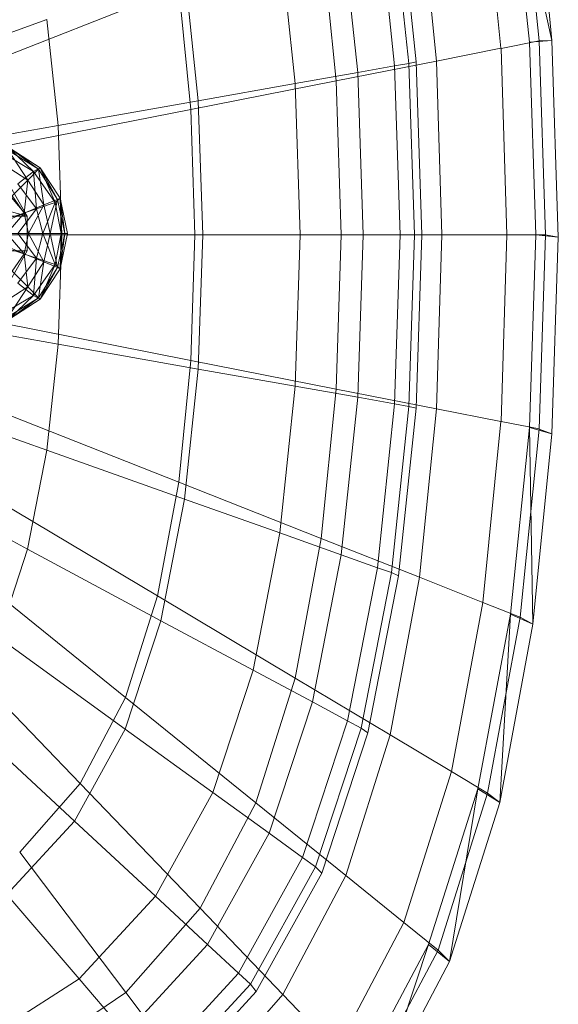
# Model space of a CAD drawing. Header units: metres. Extents: x 397.7 to 427.5, y 12.7 to 28.4.
# Tile 32 of 139: x 404.6448 to 404.7318, y 27.166 to 27.325. Entities that reach past the tile are written whole.
import ezdxf

# ---------------------------------------------------------------- set-up
doc = ezdxf.new("R2010")
doc.units = ezdxf.units.M
doc.layers.add('02_MOBILIARIO', color=7, linetype='Continuous', lineweight=18)
doc.layers.add('A-DETL-____-MBND', color=7, linetype='Continuous', lineweight=18)

# ---------------------------------------------------------------- blocks, each defined once
blk = doc.blocks.new('Family - Rentamans P2-153289-05_CLI_AIGUA_P2')
at = {"layer": 'A-DETL-____-MBND', "color": 253, "true_color": 0xaaaaaa}
for p, q in [((0.26398, 0.21415), (0.26089, 0.24493)), ((0.26035, 0.21386), (0.2573, 0.24402)), ((0.26398, 0.21415), (0.2573, 0.24402)), ((0.26192, 0.2141), (0.25887, 0.24449)), ((0.25575, 0.21289), (0.25282, 0.2421)), ((0.23806, 0.23729), (0.24088, 0.21045)), ((0.23919, 0.23784), (0.24205, 0.21072)), ((0.24532, 0.21083), (0.24258, 0.23805)), ((0.2358, 0.23649), (0.23859, 0.21004)), ((0.22995, 0.23441), (0.23263, 0.20898)), ((0.22004, 0.23089), (0.22254, 0.20719)), ((0.22913, 0.20764), (0.2267, 0.23178)), ((0.20468, 0.22542), (0.20689, 0.20442)), ((0.20373, 0.22269), (0.1733, 0.21066)), ((0.20373, 0.22269), (0.2057, 0.20303)), ((0.15302, 0.20705), (0.18245, 0.21752)), ((0.18245, 0.21752), (0.18425, 0.2004)), ((0.25576, 0.21288), (0.26192, 0.2141)), ((0.26398, 0.21415), (0.26035, 0.21386)), ((0.26136, 0.18276), (0.26035, 0.21386)), ((0.26192, 0.2141), (0.26398, 0.21415)), ((0.26293, 0.18276), (0.26192, 0.2141)), ((0.265, 0.1824), (0.26398, 0.21415)), ((0.24532, 0.21083), (0.25575, 0.21289)), ((0.25672, 0.18276), (0.25576, 0.21288)), ((0.22913, 0.20764), (0.24532, 0.21083)), ((0.23263, 0.20898), (0.23859, 0.21004)), ((0.23859, 0.21004), (0.24088, 0.21045)), ((0.23859, 0.21004), (0.2395, 0.18276)), ((0.24088, 0.21045), (0.24205, 0.21072)), ((0.24088, 0.21045), (0.24181, 0.18276)), ((0.24205, 0.21072), (0.24299, 0.18276)), ((0.24622, 0.18276), (0.24532, 0.21083)), ((0.22254, 0.20719), (0.23263, 0.20898)), ((0.23263, 0.20898), (0.23351, 0.18276)), ((0.2057, 0.20303), (0.22913, 0.20764)), ((0.20689, 0.20442), (0.22254, 0.20719)), ((0.22254, 0.20719), (0.22336, 0.18276)), ((0.22993, 0.18276), (0.22913, 0.20764)), ((0.18425, 0.2004), (0.20689, 0.20442)), ((0.20689, 0.20442), (0.20762, 0.18276)), ((0.2057, 0.20303), (0.17468, 0.19693)), ((0.2057, 0.20303), (0.20635, 0.18276)), ((0.18425, 0.2004), (0.15428, 0.19509)), ((0.18425, 0.2004), (0.18485, 0.18276)), ((0.17527, 0.19599), (0.18027, 0.19299)), ((0.17627, 0.19639), (0.17937, 0.19159)), ((0.18107, 0.19339), (0.17627, 0.19639)), ((0.17637, 0.19679), (0.18137, 0.19359)), ((0.18027, 0.19299), (0.17637, 0.19679)), ((0.17647, 0.19679), (0.18107, 0.19339)), ((0.18137, 0.19359), (0.17647, 0.19679)), ((0.17647, 0.19679), (0.18137, 0.19359)), ((0.17537, 0.19419), (0.17937, 0.19159)), ((0.17777, 0.19099), (0.18027, 0.19299)), ((0.18107, 0.19339), (0.17937, 0.19159)), ((0.18027, 0.19299), (0.18137, 0.19359)), ((0.18027, 0.19299), (0.18377, 0.18799)), ((0.18077, 0.18699), (0.18027, 0.19299)), ((0.18137, 0.19359), (0.18107, 0.19339)), ((0.18107, 0.19339), (0.18197, 0.18759)), ((0.18417, 0.18849), (0.18107, 0.19339)), ((0.18137, 0.19359), (0.18417, 0.18849)), ((0.18137, 0.19359), (0.18457, 0.18869)), ((0.18457, 0.18869), (0.18137, 0.19359)), ((0.18377, 0.18799), (0.18137, 0.19359)), ((0.17937, 0.19159), (0.17687, 0.18909)), ((0.17777, 0.19099), (0.18077, 0.18699)), ((0.17937, 0.19159), (0.17877, 0.18629)), ((0.17937, 0.19159), (0.18197, 0.18759)), ((0.17925, 0.18579), (0.16119, 0.19079)), ((0.17925, 0.18579), (0.17509, 0.19079)), ((0.17925, 0.18579), (0.17644, 0.19079)), ((0.17877, 0.18629), (0.17687, 0.18909)), ((0.18077, 0.18699), (0.18377, 0.18799)), ((0.18177, 0.18299), (0.18377, 0.18799)), ((0.18417, 0.18849), (0.18197, 0.18759)), ((0.18417, 0.18849), (0.18297, 0.18299)), ((0.18377, 0.18799), (0.18457, 0.18869)), ((0.18377, 0.18799), (0.18477, 0.18299)), ((0.18457, 0.18869), (0.18417, 0.18849)), ((0.18537, 0.18299), (0.18417, 0.18849)), ((0.18457, 0.18869), (0.18577, 0.18299)), ((0.18577, 0.18299), (0.18457, 0.18869)), ((0.18457, 0.18869), (0.18537, 0.18299)), ((0.18457, 0.18869), (0.18477, 0.18299)), ((0.17877, 0.18629), (0.17577, 0.18499)), ((0.17877, 0.18629), (0.17597, 0.18299)), ((0.17697, 0.18569), (0.18077, 0.18699)), ((0.17777, 0.18299), (0.18077, 0.18699)), ((0.18197, 0.18759), (0.17877, 0.18629)), ((0.17947, 0.18299), (0.17877, 0.18629)), ((0.18197, 0.18759), (0.17947, 0.18299)), ((0.18077, 0.18699), (0.18177, 0.18299)), ((0.18197, 0.18759), (0.18297, 0.18299)), ((0.15837, 0.18579), (0.17925, 0.18579)), ((0.178, 0.18579), (0.17925, 0.18579)), ((0.17925, 0.18019), (0.17925, 0.18579)), ((0.17947, 0.18299), (0.17597, 0.18299)), ((0.17877, 0.17969), (0.17597, 0.18299)), ((0.17777, 0.18299), (0.18177, 0.18299)), ((0.17777, 0.18299), (0.18077, 0.17899)), ((0.17947, 0.18299), (0.17877, 0.17969)), ((0.18297, 0.18299), (0.17947, 0.18299)), ((0.18197, 0.17839), (0.17947, 0.18299)), ((0.18077, 0.17899), (0.18177, 0.18299)), ((0.18177, 0.18299), (0.18477, 0.18299)), ((0.18177, 0.18299), (0.18377, 0.17799)), ((0.18297, 0.18299), (0.18197, 0.17839)), ((0.18537, 0.18299), (0.18297, 0.18299)), ((0.18297, 0.18299), (0.18417, 0.17749)), ((0.18477, 0.18299), (0.18377, 0.17799)), ((0.18537, 0.18299), (0.18417, 0.17749)), ((0.18457, 0.17729), (0.18577, 0.18299)), ((0.18577, 0.18299), (0.18457, 0.17729)), ((0.18457, 0.17729), (0.18537, 0.18299)), ((0.18477, 0.18299), (0.18457, 0.17729)), ((0.18477, 0.18299), (0.18577, 0.18299)), ((0.18577, 0.18299), (0.18537, 0.18299)), ((0.18485, 0.18276), (0.15469, 0.18276)), ((0.20635, 0.18276), (0.17514, 0.18276)), ((0.18485, 0.18276), (0.18425, 0.16511)), ((0.20762, 0.18276), (0.18485, 0.18276)), ((0.20635, 0.18276), (0.2057, 0.16248)), ((0.20635, 0.18276), (0.22993, 0.18276)), ((0.20762, 0.18276), (0.20689, 0.1611)), ((0.20762, 0.18276), (0.22336, 0.18276)), ((0.22336, 0.18276), (0.22254, 0.15832)), ((0.22336, 0.18276), (0.23351, 0.18276)), ((0.22913, 0.15787), (0.22993, 0.18276)), ((0.22993, 0.18276), (0.24622, 0.18276)), ((0.23351, 0.18276), (0.23262, 0.15653)), ((0.23351, 0.18276), (0.2395, 0.18276)), ((0.2395, 0.18276), (0.23859, 0.15548)), ((0.2395, 0.18276), (0.24181, 0.18276)), ((0.24181, 0.18276), (0.24088, 0.15507)), ((0.24181, 0.18276), (0.24299, 0.18276)), ((0.24299, 0.18276), (0.24205, 0.15479)), ((0.24532, 0.15469), (0.24622, 0.18276)), ((0.24622, 0.18276), (0.25672, 0.18276)), ((0.25576, 0.15263), (0.25672, 0.18276)), ((0.25672, 0.18276), (0.26293, 0.18276)), ((0.26035, 0.15166), (0.26136, 0.18276)), ((0.265, 0.1824), (0.26136, 0.18276)), ((0.26192, 0.15141), (0.26293, 0.18276)), ((0.26293, 0.18276), (0.265, 0.1824)), ((0.26398, 0.15065), (0.265, 0.1824)), ((0.15837, 0.18019), (0.17925, 0.18019)), ((0.17577, 0.18099), (0.17877, 0.17969)), ((0.17644, 0.17519), (0.17925, 0.18019)), ((0.17877, 0.17969), (0.17687, 0.17689)), ((0.17697, 0.18029), (0.18077, 0.17899)), ((0.17925, 0.18019), (0.178, 0.18019)), ((0.18197, 0.17839), (0.17877, 0.17969)), ((0.17877, 0.17969), (0.17937, 0.17439)), ((0.17777, 0.17499), (0.18077, 0.17899)), ((0.18197, 0.17839), (0.17937, 0.17439)), ((0.18077, 0.17899), (0.18027, 0.17299)), ((0.18077, 0.17899), (0.18377, 0.17799)), ((0.18107, 0.17259), (0.18197, 0.17839)), ((0.18417, 0.17749), (0.18197, 0.17839)), ((0.17687, 0.17689), (0.17937, 0.17439)), ((0.18377, 0.17799), (0.18027, 0.17299)), ((0.18417, 0.17749), (0.18107, 0.17259)), ((0.18377, 0.17799), (0.18137, 0.17239)), ((0.18417, 0.17749), (0.18137, 0.17239)), ((0.18137, 0.17239), (0.18457, 0.17729)), ((0.18457, 0.17729), (0.18137, 0.17239)), ((0.18377, 0.17799), (0.18457, 0.17729)), ((0.18457, 0.17729), (0.18417, 0.17749)), ((0.18027, 0.17299), (0.17777, 0.17499)), ((0.17937, 0.17439), (0.17537, 0.17179)), ((0.17937, 0.17439), (0.17627, 0.16959)), ((0.17937, 0.17439), (0.18107, 0.17259)), ((0.18027, 0.17299), (0.17527, 0.16999)), ((0.18107, 0.17259), (0.17627, 0.16959)), ((0.18027, 0.17299), (0.17637, 0.16919)), ((0.18137, 0.17239), (0.17637, 0.16919)), ((0.18107, 0.17259), (0.17647, 0.16919)), ((0.18137, 0.17239), (0.17647, 0.16919)), ((0.17647, 0.16919), (0.18137, 0.17239)), ((0.18137, 0.17239), (0.18027, 0.17299)), ((0.18137, 0.17239), (0.18107, 0.17259)), ((0.18425, 0.16511), (0.15428, 0.17043)), ((0.2057, 0.16248), (0.17468, 0.16859)), ((0.18425, 0.16511), (0.18245, 0.148)), ((0.20689, 0.1611), (0.18425, 0.16511)), ((0.2057, 0.16248), (0.20373, 0.14283)), ((0.2057, 0.16248), (0.22913, 0.15787)), ((0.20689, 0.1611), (0.20468, 0.14009)), ((0.22254, 0.15832), (0.20689, 0.1611)), ((0.18245, 0.148), (0.15302, 0.15847)), ((0.22254, 0.15832), (0.22004, 0.13463)), ((0.22254, 0.15832), (0.23263, 0.15653)), ((0.2267, 0.13374), (0.22913, 0.15787)), ((0.22913, 0.15787), (0.24532, 0.15469)), ((0.23263, 0.15653), (0.22995, 0.13111)), ((0.23263, 0.15653), (0.23859, 0.15548)), ((0.20373, 0.14283), (0.1733, 0.15486)), ((0.23859, 0.15548), (0.2358, 0.12902)), ((0.24088, 0.15507), (0.23806, 0.12822)), ((0.23859, 0.15548), (0.24088, 0.15507)), ((0.24205, 0.15479), (0.23919, 0.12768)), ((0.24088, 0.15507), (0.24205, 0.15479)), ((0.24258, 0.12746), (0.24532, 0.15469)), ((0.24532, 0.15469), (0.25575, 0.15263)), ((0.25282, 0.12342), (0.25575, 0.15263)), ((0.25576, 0.15263), (0.26192, 0.15142)), ((0.2573, 0.1215), (0.26035, 0.15166)), ((0.25887, 0.12102), (0.26192, 0.15141)), ((0.26089, 0.11987), (0.26035, 0.15166)), ((0.26035, 0.15166), (0.26398, 0.15065)), ((0.26192, 0.15141), (0.26398, 0.15065)), ((0.26089, 0.11987), (0.26398, 0.15065)), ((0.18245, 0.148), (0.17934, 0.13201)), ((0.20468, 0.14009), (0.18245, 0.148)), ((0.17934, 0.13201), (0.15084, 0.14729)), ((0.20031, 0.12445), (0.17092, 0.14201)), ((0.20373, 0.14283), (0.20031, 0.12445)), ((0.2267, 0.13374), (0.20373, 0.14283)), ((0.20468, 0.14009), (0.20086, 0.12046)), ((0.22004, 0.13463), (0.20468, 0.14009)), ((0.22004, 0.13463), (0.21574, 0.11248)), ((0.22995, 0.13111), (0.22004, 0.13463)), ((0.22251, 0.11118), (0.2267, 0.13374)), ((0.24258, 0.12746), (0.2267, 0.13374)), ((0.17934, 0.13201), (0.17464, 0.11773)), ((0.20086, 0.12046), (0.17934, 0.13201)), ((0.19515, 0.10805), (0.16731, 0.13056)), ((0.22995, 0.13111), (0.22533, 0.10733)), ((0.22995, 0.13111), (0.2358, 0.12902)), ((0.2358, 0.12902), (0.23099, 0.1043)), ((0.2358, 0.12902), (0.23806, 0.12822)), ((0.23806, 0.12822), (0.23317, 0.10312)), ((0.23919, 0.12768), (0.23426, 0.10233)), ((0.23785, 0.10202), (0.24258, 0.12746)), ((0.23806, 0.12822), (0.23919, 0.12768)), ((0.25282, 0.12342), (0.24258, 0.12746)), ((0.20031, 0.12445), (0.19515, 0.10805)), ((0.22251, 0.11118), (0.20031, 0.12445)), ((0.24775, 0.09611), (0.25282, 0.12342)), ((0.25887, 0.12102), (0.25282, 0.12342)), ((0.18781, 0.09417), (0.16218, 0.12086)), ((0.25202, 0.0933), (0.2573, 0.1215)), ((0.25359, 0.09261), (0.25887, 0.12102)), ((0.25554, 0.09109), (0.2573, 0.1215)), ((0.2573, 0.1215), (0.26089, 0.11987)), ((0.26089, 0.11987), (0.25887, 0.12102)), ((0.20086, 0.12046), (0.19509, 0.10294)), ((0.21574, 0.11248), (0.20086, 0.12046)), ((0.25554, 0.09109), (0.26089, 0.11987)), ((0.19509, 0.10294), (0.17464, 0.11773)), ((0.21574, 0.11248), (0.20923, 0.09272)), ((0.22533, 0.10733), (0.21574, 0.11248)), ((0.21618, 0.09106), (0.22251, 0.11118)), ((0.23785, 0.10202), (0.22251, 0.11118)), ((0.19515, 0.10805), (0.18781, 0.09417)), ((0.21618, 0.09106), (0.19515, 0.10805)), ((0.22533, 0.10733), (0.21834, 0.08613)), ((0.23099, 0.1043), (0.22533, 0.10733)), ((0.18688, 0.08811), (0.16795, 0.10565)), ((0.23099, 0.1043), (0.22372, 0.08223)), ((0.23099, 0.10429), (0.23317, 0.10312)), ((0.19509, 0.10294), (0.18688, 0.08811)), ((0.20923, 0.09272), (0.19509, 0.10294)), ((0.23317, 0.10312), (0.2258, 0.08073)), ((0.23426, 0.10233), (0.22681, 0.07971)), ((0.23071, 0.07931), (0.23785, 0.10202)), ((0.23317, 0.10312), (0.23426, 0.10233)), ((0.24775, 0.09611), (0.23785, 0.10202)), ((0.24008, 0.07174), (0.24775, 0.09611)), ((0.25359, 0.09261), (0.24775, 0.09611)), ((0.18781, 0.09417), (0.17806, 0.08308)), ((0.20717, 0.07402), (0.18781, 0.09417)), ((0.20923, 0.09272), (0.19996, 0.07599)), ((0.21834, 0.08613), (0.20923, 0.09272)), ((0.24405, 0.06815), (0.25202, 0.0933)), ((0.24562, 0.06727), (0.25359, 0.09261)), ((0.24746, 0.06542), (0.25202, 0.0933)), ((0.25202, 0.0933), (0.25554, 0.09109)), ((0.25554, 0.09109), (0.25359, 0.09261)), ((0.20717, 0.07402), (0.21618, 0.09106)), ((0.23071, 0.07931), (0.21618, 0.09106)), ((0.24746, 0.06542), (0.25554, 0.09109)), ((0.18688, 0.08811), (0.17596, 0.07625)), ((0.19996, 0.07599), (0.18688, 0.08811)), ((0.21834, 0.08613), (0.20839, 0.06817)), ((0.22372, 0.08223), (0.21834, 0.08613)), ((0.19519, 0.0604), (0.17806, 0.08308)), ((0.22372, 0.08223), (0.21338, 0.06355)), ((0.2258, 0.08073), (0.22372, 0.08223)), ((0.2258, 0.08073), (0.2153, 0.06177)), ((0.22681, 0.07971), (0.21621, 0.06056)), ((0.2258, 0.08073), (0.22681, 0.07971)), ((0.22054, 0.06009), (0.23071, 0.07931)), ((0.24008, 0.07174), (0.23071, 0.07931)), ((0.17596, 0.07625), (0.18765, 0.06261)), ((0.19996, 0.07599), (0.18765, 0.06261)), ((0.20839, 0.06817), (0.19996, 0.07599)), ((0.19519, 0.0604), (0.20717, 0.07402)), ((0.22054, 0.06009), (0.20717, 0.07402)), ((0.22917, 0.05111), (0.24008, 0.07174)), ((0.24562, 0.06727), (0.24008, 0.07174)), ((0.20839, 0.06817), (0.19518, 0.05382)), ((0.21338, 0.06355), (0.20839, 0.06817)), ((0.2327, 0.04685), (0.24405, 0.06815)), ((0.23426, 0.04581), (0.24562, 0.06727)), ((0.23596, 0.04368), (0.24405, 0.06815)), ((0.24405, 0.06815), (0.24746, 0.06542)), ((0.24562, 0.06727), (0.24746, 0.06542)), ((0.23596, 0.04368), (0.24746, 0.06542)), ((0.18765, 0.06261), (0.17239, 0.05283)), ((0.18765, 0.06261), (0.19518, 0.05382)), ((0.21338, 0.06355), (0.19963, 0.04862)), ((0.2153, 0.06177), (0.21338, 0.06355)), ((0.2153, 0.06177), (0.20135, 0.04662)), ((0.21621, 0.06056), (0.20212, 0.04526)), ((0.21621, 0.06056), (0.2153, 0.06177)), ((0.18036, 0.05043), (0.19519, 0.0604)), ((0.20704, 0.04473), (0.19519, 0.0604)), ((0.20704, 0.04473), (0.22054, 0.06009)), ((0.22917, 0.05111), (0.22054, 0.06009))]:
    blk.add_line(p, q, dxfattribs=at)
blk = doc.blocks.new('LONDR55-XX_ZZ-ARQ-CAA-M3D-Londres55_ifc-1-05_CLI_AIGUA_P2')
at = {"layer": '02_MOBILIARIO', "color": 253, "lineweight": 18, "true_color": 0xaaaaaa}
blk.add_blockref('Family - Rentamans P2-153289-05_CLI_AIGUA_P2', (404.46677, 27.10751), dxfattribs=at)

msp = doc.modelspace()

# ---------------------------------------------------------------- block references
at = {"lineweight": 5}
msp.add_blockref('LONDR55-XX_ZZ-ARQ-CAA-M3D-Londres55_ifc-1-05_CLI_AIGUA_P2', (0, 0), dxfattribs=at)

doc.saveas('drawing.dxf')
